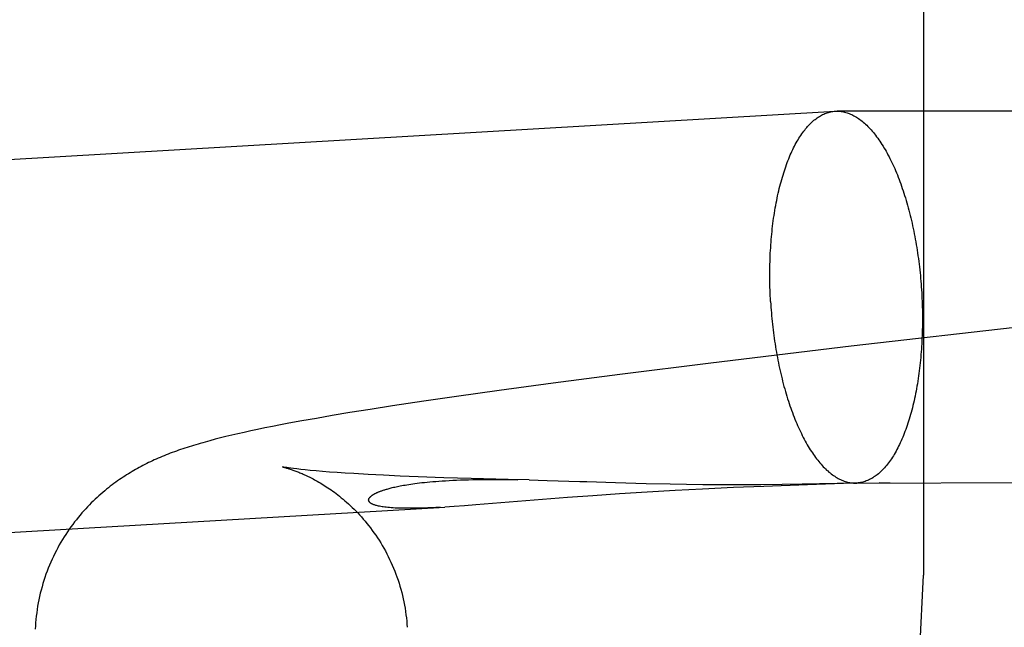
# Model space of a CAD drawing. Header units: inches. Extents: x 0 to 204, y 0 to 132.
# Tile 82 of 114: x 120.9294 to 121.0325, y 49.2041 to 49.2677. Entities that reach past the tile are written whole.
import ezdxf

# ---------------------------------------------------------------- set-up
doc = ezdxf.new("R2010")
doc.units = ezdxf.units.IN
doc.header["$LTSCALE"] = 11.243375
doc.header["$MEASUREMENT"] = 0
doc.linetypes.add('HIDDEN', pattern=[0.2, 0.1, -0.1])
doc.layers.add('DEFAULT_2', color=8, linetype='HIDDEN')

msp = doc.modelspace()

# ---------------------------------------------------------------- linework, layer by layer
at = {"layer": 'DEFAULT_2', "color": 8, "linetype": 'HIDDEN'}
for p, q in [((121.024, 49.70952), (121.024, 49.20952)), ((120.52589, 49.22958), (121.01477, 49.25812)), ((121.01477, 49.25812), (121.01496, 49.25812)), ((121.01837, 49.25812), (121.01496, 49.25812)), ((121.03377, 49.25813), (121.01837, 49.25812)), ((121.05059, 49.23744), (121.01643, 49.2335)), ((121.01643, 49.2335), (121.00174, 49.23173)), ((121.00174, 49.23173), (120.99222, 49.23054)), ((120.99222, 49.23054), (120.98524, 49.22963)), ((120.97959, 49.22887), (120.97512, 49.22824)), ((120.98524, 49.22963), (120.97959, 49.22887)), ((120.97171, 49.22775), (120.96843, 49.22725)), ((120.97512, 49.22824), (120.97171, 49.22775)), ((120.96609, 49.22689), (120.96395, 49.22655)), ((120.96843, 49.22725), (120.96609, 49.22689)), ((120.95894, 49.22569), (120.95755, 49.22543)), ((120.96045, 49.22595), (120.95894, 49.22569)), ((120.96209, 49.22624), (120.96045, 49.22595)), ((120.96395, 49.22655), (120.96209, 49.22624)), ((120.95358, 49.22463), (120.95289, 49.22448)), ((120.9543, 49.22479), (120.95358, 49.22463)), ((120.95506, 49.22494), (120.9543, 49.22479)), ((120.95585, 49.2251), (120.95506, 49.22494)), ((120.95668, 49.22526), (120.95585, 49.2251)), ((120.95755, 49.22543), (120.95668, 49.22526)), ((120.94984, 49.22376), (120.94931, 49.22361)), ((120.9504, 49.2239), (120.94984, 49.22376)), ((120.95098, 49.22404), (120.9504, 49.2239)), ((120.95159, 49.22419), (120.95098, 49.22404)), ((120.95222, 49.22433), (120.95159, 49.22419)), ((120.95289, 49.22448), (120.95222, 49.22433)), ((120.95807, 49.22069), (120.95778, 49.22073)), ((120.95841, 49.22065), (120.95807, 49.22069)), ((120.95881, 49.2206), (120.95841, 49.22065)), ((120.95928, 49.22055), (120.95881, 49.2206)), ((120.95981, 49.2205), (120.95928, 49.22055)), ((120.96042, 49.22044), (120.95981, 49.2205)), ((120.96109, 49.22039), (120.96042, 49.22044)), ((120.96182, 49.22033), (120.96109, 49.22039)), ((120.96261, 49.22027), (120.96182, 49.22033)), ((120.96346, 49.22021), (120.96261, 49.22027)), ((120.96438, 49.22016), (120.96346, 49.22021)), ((120.96586, 49.22007), (120.96438, 49.22016)), ((120.96748, 49.21999), (120.96586, 49.22007)), ((120.96923, 49.21991), (120.96748, 49.21999)), ((120.9711, 49.21983), (120.96923, 49.21991)), ((120.97378, 49.21973), (120.9711, 49.21983)), ((120.97666, 49.21965), (120.97378, 49.21973)), ((120.98054, 49.21955), (120.97666, 49.21965)), ((120.97828, 49.21955), (120.97931, 49.21955)), ((120.97931, 49.21955), (120.9804, 49.21954)), ((120.9804, 49.21954), (120.98153, 49.21952)), ((120.98272, 49.2195), (120.98054, 49.21955)), ((120.98272, 49.2195), (120.98461, 49.21945)), ((120.99178, 49.21923), (120.99498, 49.21914)), ((120.99498, 49.21914), (120.99749, 49.21909)), ((120.99802, 49.2184), (120.99507, 49.21823)), ((120.99749, 49.21909), (120.99919, 49.21906)), ((121.00086, 49.21855), (120.99802, 49.2184)), ((120.99919, 49.21906), (121.0009, 49.21904)), ((121.00413, 49.2187), (121.00086, 49.21855)), ((121.0009, 49.21904), (121.00258, 49.21903)), ((121.00258, 49.21903), (121.00494, 49.21902)), ((121.00728, 49.21883), (121.00413, 49.2187)), ((121.00494, 49.21902), (121.00699, 49.21903)), ((121.00699, 49.21903), (121.0092, 49.21905)), ((121.01185, 49.219), (121.00728, 49.21883)), ((121.0092, 49.21905), (121.0113, 49.21908)), ((121.0113, 49.21908), (121.01678, 49.21919)), ((121.01659, 49.21916), (121.01185, 49.219)), ((121.01687, 49.21918), (121.01659, 49.21916)), ((121.01678, 49.21919), (121.01694, 49.21919)), ((121.01685, 49.21918), (121.10803, 49.21938)), ((121.01685, 49.21918), (121.01704, 49.21918)), ((121.01697, 49.21918), (121.01689, 49.21918)), ((121.01694, 49.21919), (121.01698, 49.21919)), ((121.01702, 49.21918), (121.01698, 49.21918)), ((121.017, 49.21919), (121.01702, 49.21919)), ((121.01704, 49.21919), (121.01709, 49.21919)), ((121.01704, 49.21918), (121.01704, 49.21918)), ((121.02052, 49.21918), (121.01937, 49.21919)), ((120.98674, 49.21765), (120.97714, 49.21689)), ((120.9894, 49.21785), (120.98674, 49.21765)), ((120.99218, 49.21804), (120.9894, 49.21785)), ((120.99507, 49.21823), (120.99218, 49.21804)), ((120.52816, 49.19065), (120.97389, 49.21666)), ((120.97489, 49.21673), (120.97389, 49.21666)), ((120.97597, 49.2168), (120.97489, 49.21673)), ((120.97714, 49.21689), (120.97597, 49.2168))]:
    msp.add_line(p, q, dxfattribs=at)
for points in [[(121.008, 49.23819), (121.00798, 49.23849), (121.00797, 49.23879), (121.00795, 49.23909), (121.00794, 49.23939), (121.00793, 49.23969), (121.00793, 49.23999), (121.00792, 49.24029), (121.00792, 49.24058), (121.00792, 49.24088), (121.00792, 49.24118), (121.00792, 49.24148), (121.00792, 49.24177), (121.00793, 49.24207), (121.00794, 49.24236), (121.00795, 49.24266), (121.00796, 49.24295), (121.00797, 49.24324), (121.00799, 49.24353), (121.00801, 49.24382), (121.00803, 49.24411), (121.00805, 49.2444), (121.00807, 49.24469), (121.0081, 49.24497), (121.00812, 49.24525), (121.00815, 49.24553), (121.00818, 49.24581), (121.00821, 49.24609), (121.00825, 49.24637), (121.00828, 49.24664), (121.00832, 49.24691), (121.00836, 49.24718), (121.0084, 49.24745), (121.00845, 49.24772), (121.00849, 49.24798), (121.00854, 49.24825), (121.00858, 49.24851), (121.00864, 49.24876), (121.00869, 49.24902), (121.00874, 49.24927), (121.0088, 49.24952), (121.00885, 49.24977), (121.00891, 49.25001), (121.00897, 49.25026), (121.00903, 49.2505), (121.0091, 49.25073), (121.00916, 49.25097), (121.00923, 49.2512), (121.0093, 49.25142), (121.00937, 49.25165), (121.00944, 49.25187), (121.00951, 49.25209), (121.00959, 49.2523), (121.00966, 49.25252), (121.00974, 49.25273), (121.00982, 49.25293), (121.0099, 49.25313), (121.00998, 49.25333), (121.01006, 49.25353), (121.01015, 49.25372), (121.01023, 49.25391), (121.01032, 49.25409), (121.01041, 49.25427), (121.0105, 49.25445), (121.01059, 49.25462), (121.01068, 49.25479), (121.01078, 49.25496), (121.01087, 49.25512), (121.01097, 49.25528), (121.01107, 49.25543), (121.01116, 49.25558), (121.01126, 49.25573), (121.01136, 49.25587), (121.01147, 49.25601), (121.01157, 49.25614), (121.01167, 49.25627), (121.01178, 49.2564), (121.01188, 49.25652), (121.01199, 49.25664), (121.0121, 49.25675), (121.01221, 49.25686), (121.01232, 49.25696), (121.01243, 49.25706), (121.01254, 49.25716), (121.01265, 49.25725), (121.01276, 49.25733), (121.01288, 49.25742), (121.01299, 49.25749), (121.01311, 49.25757), (121.01322, 49.25764), (121.01334, 49.2577), (121.01345, 49.25776), (121.01357, 49.25782), (121.01369, 49.25787), (121.01381, 49.25791), (121.01393, 49.25795), (121.01405, 49.25799), (121.01417, 49.25802), (121.01429, 49.25805), (121.01441, 49.25808), (121.01453, 49.25809), (121.01465, 49.25811), (121.01477, 49.25812)], [(121.01496, 49.25812), (121.01502, 49.25812), (121.01514, 49.25812), (121.01526, 49.25811), (121.01538, 49.2581), (121.01551, 49.25808), (121.01563, 49.25805), (121.01575, 49.25803), (121.01587, 49.25799), (121.016, 49.25796), (121.01612, 49.25792), (121.01624, 49.25787), (121.01637, 49.25782), (121.01649, 49.25777), (121.01661, 49.25771), (121.01673, 49.25764), (121.01686, 49.25757), (121.01698, 49.2575), (121.0171, 49.25742), (121.01722, 49.25734), (121.01734, 49.25725), (121.01746, 49.25716), (121.01758, 49.25707), (121.0177, 49.25697), (121.01782, 49.25687), (121.01794, 49.25676), (121.01806, 49.25665), (121.01818, 49.25653), (121.0183, 49.25641), (121.01842, 49.25628), (121.01853, 49.25615), (121.01865, 49.25602), (121.01876, 49.25588), (121.01888, 49.25574), (121.01899, 49.25559), (121.0191, 49.25544), (121.01922, 49.25529), (121.01933, 49.25513), (121.01944, 49.25497), (121.01955, 49.25481), (121.01966, 49.25464), (121.01977, 49.25446), (121.01987, 49.25429), (121.01998, 49.25411), (121.02009, 49.25392), (121.02019, 49.25373), (121.02029, 49.25354), (121.0204, 49.25335), (121.0205, 49.25315), (121.0206, 49.25295), (121.0207, 49.25274), (121.02079, 49.25253), (121.02089, 49.25232), (121.02099, 49.25211), (121.02108, 49.25189), (121.02117, 49.25167), (121.02127, 49.25144), (121.02136, 49.25121), (121.02145, 49.25098), (121.02153, 49.25075), (121.02162, 49.25051), (121.02171, 49.25027), (121.02179, 49.25003), (121.02187, 49.24979), (121.02195, 49.24954), (121.02203, 49.24929), (121.02211, 49.24904), (121.02219, 49.24878), (121.02226, 49.24853), (121.02234, 49.24827), (121.02241, 49.248), (121.02248, 49.24774), (121.02255, 49.24747), (121.02262, 49.24721), (121.02268, 49.24694), (121.02275, 49.24666), (121.02281, 49.24639), (121.02287, 49.24611), (121.02293, 49.24584), (121.02299, 49.24556), (121.02304, 49.24527), (121.0231, 49.24499), (121.02315, 49.24471), (121.0232, 49.24442), (121.02325, 49.24413), (121.0233, 49.24385), (121.02335, 49.24356), (121.02339, 49.24327), (121.02343, 49.24297), (121.02347, 49.24268), (121.02351, 49.24239), (121.02355, 49.24209), (121.02358, 49.2418), (121.02362, 49.2415), (121.02365, 49.2412), (121.02368, 49.24091), (121.02371, 49.24061), (121.02373, 49.24031), (121.02375, 49.24001), (121.02378, 49.23971), (121.0238, 49.23941), (121.02382, 49.23911)], [(121.02382, 49.23911), (121.02383, 49.23881), (121.02385, 49.23851), (121.02386, 49.23821), (121.02387, 49.23791), (121.02388, 49.23761), (121.02389, 49.23731), (121.02389, 49.23701), (121.0239, 49.23672), (121.0239, 49.23642), (121.0239, 49.23612), (121.02389, 49.23582), (121.02389, 49.23553), (121.02388, 49.23523), (121.02388, 49.23494), (121.02387, 49.23464), (121.02385, 49.23435), (121.02384, 49.23406), (121.02382, 49.23377), (121.02381, 49.23348), (121.02379, 49.23319), (121.02377, 49.2329), (121.02374, 49.23262), (121.02372, 49.23233), (121.02369, 49.23205), (121.02366, 49.23177), (121.02363, 49.23149), (121.0236, 49.23121), (121.02357, 49.23093), (121.02353, 49.23066), (121.02349, 49.23039), (121.02345, 49.23012), (121.02341, 49.22985), (121.02337, 49.22958), (121.02332, 49.22932), (121.02328, 49.22905), (121.02323, 49.22879), (121.02318, 49.22854), (121.02313, 49.22828), (121.02307, 49.22803), (121.02302, 49.22778), (121.02296, 49.22753), (121.0229, 49.22729), (121.02284, 49.22705), (121.02278, 49.22681), (121.02272, 49.22657), (121.02265, 49.22634), (121.02259, 49.2261), (121.02252, 49.22588), (121.02245, 49.22565), (121.02238, 49.22543), (121.0223, 49.22521), (121.02223, 49.225), (121.02215, 49.22478), (121.02207, 49.22458), (121.022, 49.22437), (121.02192, 49.22417), (121.02183, 49.22397), (121.02175, 49.22377), (121.02167, 49.22358), (121.02158, 49.22339), (121.02149, 49.22321), (121.0214, 49.22303), (121.02131, 49.22285), (121.02122, 49.22268), (121.02113, 49.22251), (121.02104, 49.22234), (121.02094, 49.22218), (121.02085, 49.22202), (121.02075, 49.22187), (121.02065, 49.22172), (121.02055, 49.22157), (121.02045, 49.22143), (121.02035, 49.22129), (121.02024, 49.22116), (121.02014, 49.22103), (121.02004, 49.2209), (121.01993, 49.22078), (121.01982, 49.22066), (121.01972, 49.22055), (121.01961, 49.22044), (121.0195, 49.22034), (121.01939, 49.22024), (121.01928, 49.22014), (121.01916, 49.22005), (121.01905, 49.21997), (121.01894, 49.21988), (121.01882, 49.21981), (121.01871, 49.21973), (121.01859, 49.21966), (121.01848, 49.2196), (121.01836, 49.21954), (121.01824, 49.21948), (121.01813, 49.21943), (121.01801, 49.21939), (121.01789, 49.21935), (121.01777, 49.21931), (121.01765, 49.21928), (121.01753, 49.21925), (121.01741, 49.21923), (121.01729, 49.21921), (121.01717, 49.21919), (121.01704, 49.21918)], [(121.008, 49.23819), (121.00802, 49.23789), (121.00804, 49.23759), (121.00806, 49.23729), (121.00808, 49.23699), (121.00811, 49.23669), (121.00814, 49.23639), (121.00817, 49.2361), (121.0082, 49.2358), (121.00823, 49.2355), (121.00827, 49.23521), (121.0083, 49.23491), (121.00834, 49.23462), (121.00838, 49.23433), (121.00842, 49.23403), (121.00847, 49.23374), (121.00851, 49.23345), (121.00856, 49.23317), (121.00861, 49.23288), (121.00866, 49.23259), (121.00872, 49.23231), (121.00877, 49.23203), (121.00883, 49.23175), (121.00888, 49.23147), (121.00894, 49.23119), (121.009, 49.23091), (121.00907, 49.23064), (121.00913, 49.23037), (121.0092, 49.23009), (121.00926, 49.22983), (121.00933, 49.22956), (121.0094, 49.2293), (121.00948, 49.22903), (121.00955, 49.22877), (121.00963, 49.22852), (121.0097, 49.22826), (121.00978, 49.22801), (121.00986, 49.22776), (121.00994, 49.22751), (121.01002, 49.22727), (121.01011, 49.22703), (121.01019, 49.22679), (121.01028, 49.22655), (121.01037, 49.22632), (121.01046, 49.22609), (121.01055, 49.22586), (121.01064, 49.22563), (121.01073, 49.22541), (121.01083, 49.22519), (121.01092, 49.22498), (121.01102, 49.22477), (121.01112, 49.22456), (121.01122, 49.22435), (121.01132, 49.22415), (121.01142, 49.22395), (121.01152, 49.22376), (121.01162, 49.22357), (121.01173, 49.22338), (121.01183, 49.22319), (121.01194, 49.22301), (121.01205, 49.22284), (121.01216, 49.22266), (121.01227, 49.22249), (121.01238, 49.22233), (121.01249, 49.22217), (121.0126, 49.22201), (121.01271, 49.22186), (121.01282, 49.22171), (121.01294, 49.22156), (121.01305, 49.22142), (121.01317, 49.22128), (121.01328, 49.22115), (121.0134, 49.22102), (121.01352, 49.22089), (121.01363, 49.22077), (121.01375, 49.22066), (121.01387, 49.22054), (121.01399, 49.22044), (121.01411, 49.22033), (121.01423, 49.22023), (121.01435, 49.22014), (121.01447, 49.22005), (121.01459, 49.21996), (121.01471, 49.21988), (121.01484, 49.2198), (121.01496, 49.21973), (121.01508, 49.21966), (121.0152, 49.21959), (121.01533, 49.21954), (121.01545, 49.21948), (121.01557, 49.21943), (121.01569, 49.21938), (121.01582, 49.21934), (121.01594, 49.21931), (121.01606, 49.21927), (121.01619, 49.21925), (121.01631, 49.21922), (121.01643, 49.21921), (121.01655, 49.21919), (121.01668, 49.21918), (121.0168, 49.21918), (121.01685, 49.21918)], [(120.94931, 49.22361), (120.94905, 49.22354), (120.9488, 49.22347), (120.94855, 49.2234), (120.9483, 49.22333), (120.94806, 49.22326), (120.94783, 49.22319), (120.94759, 49.22312), (120.94736, 49.22305), (120.94714, 49.22298), (120.94691, 49.22291), (120.94669, 49.22283), (120.94646, 49.22276)], [(120.94646, 49.22276), (120.94624, 49.22268), (120.94602, 49.22261), (120.94581, 49.22253), (120.94559, 49.22245), (120.94537, 49.22237), (120.94516, 49.22229), (120.94495, 49.22221), (120.94473, 49.22212), (120.94452, 49.22204), (120.94431, 49.22195), (120.9441, 49.22186), (120.94389, 49.22178), (120.94369, 49.22168), (120.94348, 49.22159), (120.94328, 49.2215), (120.94308, 49.22141), (120.94288, 49.22131), (120.94269, 49.22121), (120.94249, 49.22111), (120.94229, 49.22101), (120.9421, 49.22091), (120.94191, 49.22081), (120.94172, 49.2207), (120.94153, 49.2206), (120.94134, 49.22049), (120.94115, 49.22038), (120.94096, 49.22026), (120.94077, 49.22015), (120.94058, 49.22003), (120.94039, 49.21991), (120.94021, 49.21979), (120.94002, 49.21966), (120.93983, 49.21953), (120.93964, 49.2194), (120.93945, 49.21927), (120.93926, 49.21913), (120.93907, 49.21898), (120.93887, 49.21884), (120.93868, 49.21868), (120.93848, 49.21853), (120.93829, 49.21836), (120.93809, 49.2182), (120.93789, 49.21802), (120.93769, 49.21785), (120.93749, 49.21767), (120.93729, 49.21748), (120.93709, 49.21729), (120.93689, 49.21709), (120.93669, 49.21689), (120.9365, 49.21669), (120.9363, 49.21647), (120.9361, 49.21626), (120.93591, 49.21604), (120.93571, 49.21581), (120.93552, 49.21558), (120.93533, 49.21534), (120.93514, 49.2151), (120.93495, 49.21485), (120.93476, 49.21459), (120.93458, 49.21434), (120.9344, 49.21407), (120.93422, 49.2138), (120.93405, 49.21353), (120.93387, 49.21325), (120.93371, 49.21297), (120.93354, 49.21269), (120.93338, 49.21239), (120.93323, 49.2121), (120.93307, 49.2118), (120.93293, 49.2115), (120.93278, 49.21119), (120.93265, 49.21088), (120.93251, 49.21057), (120.93238, 49.21026), (120.93226, 49.20994), (120.93214, 49.20962), (120.93203, 49.20929), (120.93192, 49.20896), (120.93182, 49.20864), (120.93173, 49.2083), (120.93164, 49.20797), (120.93155, 49.20764), (120.93147, 49.2073), (120.9314, 49.20696), (120.93133, 49.20662), (120.93127, 49.20628), (120.93121, 49.20594), (120.93117, 49.20559), (120.93112, 49.20525), (120.93108, 49.2049), (120.93105, 49.20455), (120.93103, 49.20421), (120.93101, 49.20386)], [(120.9569, 49.22086), (120.95689, 49.22086), (120.9569, 49.22086), (120.95691, 49.22086), (120.95693, 49.22086), (120.95695, 49.22085), (120.95698, 49.22084), (120.95702, 49.22084), (120.95706, 49.22083), (120.9571, 49.22081), (120.95715, 49.2208), (120.95721, 49.22079), (120.95727, 49.22077), (120.95733, 49.22075), (120.9574, 49.22073), (120.95748, 49.22071), (120.95755, 49.22068), (120.95763, 49.22066), (120.95772, 49.22063), (120.95781, 49.2206), (120.9579, 49.22057), (120.95799, 49.22054), (120.95809, 49.2205), (120.95819, 49.22047), (120.95829, 49.22043), (120.95839, 49.22039), (120.9585, 49.22035), (120.95861, 49.2203), (120.95872, 49.22026), (120.95884, 49.22021), (120.95895, 49.22016), (120.95907, 49.22011), (120.9592, 49.22005), (120.95932, 49.22), (120.95945, 49.21994), (120.95958, 49.21987), (120.95971, 49.21981), (120.95984, 49.21974), (120.95998, 49.21967), (120.96012, 49.2196), (120.96026, 49.21952), (120.9604, 49.21945), (120.96055, 49.21936), (120.9607, 49.21928), (120.96085, 49.21919), (120.96101, 49.2191), (120.96116, 49.219), (120.96132, 49.2189), (120.96148, 49.21879), (120.96165, 49.21869), (120.96182, 49.21857), (120.96199, 49.21846), (120.96216, 49.21833), (120.96233, 49.21821), (120.96251, 49.21807), (120.96269, 49.21794), (120.96287, 49.21779), (120.96306, 49.21764), (120.96324, 49.21749), (120.96343, 49.21733), (120.96362, 49.21717), (120.96381, 49.21699), (120.964, 49.21682), (120.96419, 49.21663), (120.96439, 49.21645), (120.96458, 49.21625), (120.96478, 49.21605), (120.96497, 49.21584), (120.96516, 49.21563), (120.96536, 49.21541), (120.96555, 49.21518), (120.96574, 49.21495), (120.96593, 49.21471), (120.96612, 49.21447), (120.9663, 49.21422), (120.96648, 49.21397), (120.96666, 49.21371), (120.96684, 49.21345), (120.96702, 49.21318), (120.96719, 49.21291), (120.96735, 49.21263), (120.96751, 49.21235), (120.96767, 49.21206), (120.96783, 49.21177), (120.96798, 49.21148), (120.96812, 49.21118), (120.96826, 49.21088), (120.9684, 49.21058), (120.96853, 49.21027), (120.96865, 49.20996), (120.96877, 49.20965), (120.96889, 49.20934), (120.969, 49.20902), (120.9691, 49.2087), (120.9692, 49.20837), (120.9693, 49.20805), (120.96938, 49.20772), (120.96946, 49.20739), (120.96954, 49.20706), (120.96961, 49.20673), (120.96967, 49.2064), (120.96973, 49.20607), (120.96979, 49.20573), (120.96983, 49.20539), (120.96987, 49.20506), (120.96991, 49.20472), (120.96993, 49.20438), (120.96996, 49.20407)], [(120.95778, 49.22073), (120.95754, 49.22076), (120.95743, 49.22078), (120.95734, 49.22079), (120.95725, 49.2208), (120.95718, 49.22081), (120.95711, 49.22082), (120.95706, 49.22083), (120.95701, 49.22084), (120.95697, 49.22085), (120.95694, 49.22086), (120.95692, 49.22086), (120.9569, 49.22086)], [(120.97342, 49.21664), (120.97296, 49.21661), (120.97253, 49.21659), (120.97212, 49.21658), (120.97172, 49.21656), (120.97134, 49.21655), (120.97098, 49.21654), (120.97064, 49.21654), (120.97032, 49.21653), (120.97001, 49.21653), (120.96972, 49.21653), (120.96945, 49.21654), (120.96919, 49.21654), (120.96894, 49.21655), (120.96871, 49.21656), (120.9685, 49.21657), (120.96829, 49.21659), (120.9681, 49.2166), (120.96792, 49.21662), (120.96775, 49.21664), (120.9676, 49.21666), (120.96745, 49.21668), (120.96732, 49.2167), (120.96719, 49.21672), (120.96707, 49.21674), (120.96696, 49.21676), (120.96686, 49.21679), (120.96676, 49.21681), (120.96668, 49.21684), (120.9666, 49.21686), (120.96652, 49.21689), (120.96645, 49.21691), (120.96639, 49.21694), (120.96633, 49.21696), (120.96628, 49.21699), (120.96623, 49.21701), (120.96619, 49.21704), (120.96615, 49.21706), (120.96612, 49.21708), (120.96609, 49.21711), (120.96606, 49.21713), (120.96603, 49.21716), (120.96601, 49.21718), (120.96599, 49.21721), (120.96598, 49.21723), (120.96596, 49.21725), (120.96595, 49.21728), (120.96594, 49.2173), (120.96593, 49.21732), (120.96593, 49.21734), (120.96593, 49.21737), (120.96592, 49.21739), (120.96592, 49.21741), (120.96593, 49.21743), (120.96593, 49.21745), (120.96593, 49.21747), (120.96594, 49.21749), (120.96595, 49.21751), (120.96595, 49.21754), (120.96596, 49.21756), (120.96597, 49.21758), (120.96599, 49.2176), (120.966, 49.21762), (120.96601, 49.21764), (120.96603, 49.21766), (120.96604, 49.21767), (120.96606, 49.21769), (120.96608, 49.21771), (120.9661, 49.21773), (120.96612, 49.21775), (120.96614, 49.21777), (120.96616, 49.21779), (120.96618, 49.21781), (120.96621, 49.21783), (120.96623, 49.21785), (120.96626, 49.21787), (120.96629, 49.21789), (120.96631, 49.21791), (120.96634, 49.21793), (120.96637, 49.21795), (120.9664, 49.21797), (120.96644, 49.21798), (120.96647, 49.218), (120.96651, 49.21802), (120.96654, 49.21804), (120.96658, 49.21807), (120.96662, 49.21809), (120.96666, 49.21811), (120.9667, 49.21813), (120.96675, 49.21815), (120.96679, 49.21817), (120.96684, 49.21819), (120.96689, 49.21821), (120.96694, 49.21824), (120.967, 49.21826), (120.96706, 49.21828), (120.96711, 49.2183), (120.96718, 49.21833), (120.96724, 49.21835), (120.96731, 49.21837), (120.96738, 49.2184), (120.96745, 49.21842), (120.96753, 49.21845), (120.96761, 49.21848), (120.96769, 49.2185), (120.96778, 49.21853), (120.96787, 49.21855), (120.96797, 49.21858), (120.96807, 49.21861), (120.96818, 49.21864), (120.96829, 49.21867), (120.9684, 49.2187), (120.96853, 49.21873), (120.96865, 49.21876), (120.96879, 49.21879), (120.96893, 49.21882), (120.96908, 49.21885), (120.96923, 49.21888), (120.9694, 49.21891), (120.96957, 49.21894), (120.96975, 49.21897), (120.96993, 49.219), (120.97013, 49.21903), (120.97033, 49.21906), (120.97054, 49.2191), (120.97076, 49.21913), (120.97099, 49.21916), (120.97124, 49.21919), (120.97149, 49.21922), (120.97176, 49.21925), (120.97204, 49.21927), (120.97233, 49.2193), (120.97263, 49.21933), (120.97295, 49.21935), (120.97327, 49.21938), (120.97362, 49.2194), (120.97397, 49.21942), (120.97434, 49.21945), (120.97473, 49.21946), (120.97512, 49.21948), (120.97553, 49.2195), (120.97596, 49.21951), (120.97639, 49.21952), (120.97684, 49.21953), (120.9773, 49.21954), (120.97778, 49.21954), (120.97828, 49.21955)], [(120.98461, 49.21945), (120.98803, 49.21934), (120.98876, 49.21932), (120.99178, 49.21923)]]:
    msp.add_lwpolyline(points, dxfattribs=at)
msp.add_arc((120.774, 49.20952), 0.25, 270, 360, dxfattribs=at)

doc.saveas('drawing.dxf')
